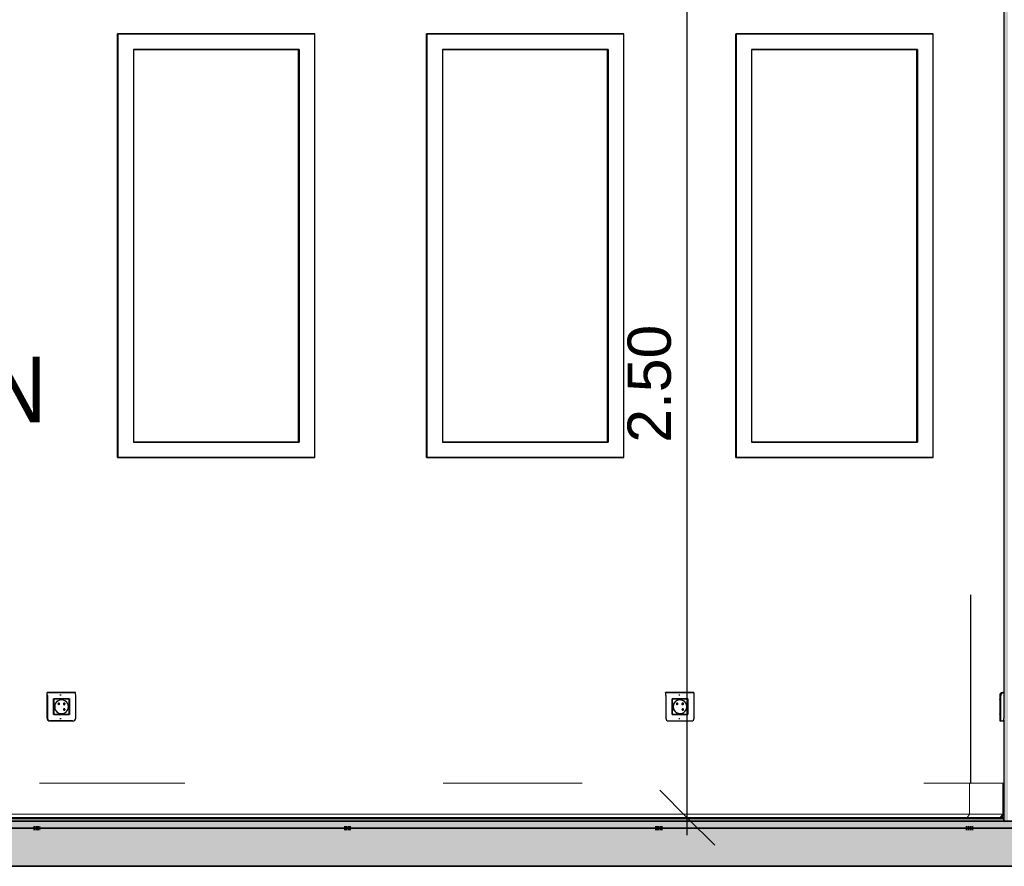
# Model space of a CAD drawing. Header units: centimetres. Extents: x -2631 to 9172, y -3616 to 502.
# Tile 22 of 36: x 3272 to 3556, y -13 to 231. Entities that reach past the tile are written whole.
import ezdxf

# ---------------------------------------------------------------- set-up
doc = ezdxf.new("R2010")
doc.units = ezdxf.units.CM
doc.linetypes.add('Tiret_2_', pattern=[0.25, 0.125, -0.125])
for name, color, linetype, lineweight in [('0-1', 7, 'Continuous', 5), ('COTGEN-50', 7, 'Continuous', 30), ('MUR', 7, 'Continuous', 25), ('MUR_C', 7, 'Continuous', 25), ('SERRU-traverse', 7, 'Continuous', 18), ('SOL', 7, 'Continuous', 25), ('SOL_C', 7, 'Continuous', 25)]:
    doc.layers.add(name, color=color, linetype=linetype, lineweight=lineweight)
for name, color, linetype, lineweight, true_color in [('A-FLOR-PATT-1', 7, 'Continuous', 25, 0x616161), ('A-FLOR-PATT-2', 7, 'Continuous', 18, 0x787878), ('A-FLOR-PATT-3', 7, 'Continuous', 25, 0x787878), ('ANNOTATIONS-2', 4, 'Tiret_2_', 100, 0x00ffff), ('COTGEN-1', 9, 'Continuous', 30, 0x808080), ('ETIQUETTE-1', 9, 'Continuous', 30, 0x808080), ('HACHURE_C-1', 7, 'Continuous', 5, 0xdadada), ('ING_ELE', 7, 'Continuous', 25, 0x7f7f7f), ('MENUISERIES-1', 9, 'Continuous', 18, 0x808080), ('MENUISERIES-2', 9, 'Continuous', 25, 0x808080), ('MENUISERIES-3', 7, 'Continuous', 25, 0x5c63b1), ('OSSATURE-4', 9, 'Continuous', 18, 0x808080), ('SERRU-1', 9, 'Continuous', 18, 0x808080)]:
    doc.layers.add(name, color=color, linetype=linetype, lineweight=lineweight, true_color=true_color)
doc.styles.add('Arial', font='arial.ttf', dxfattribs={"width": 0.9, "height": 19})
doc.styles.add('Arial_1', font='arial.ttf', dxfattribs={"height": 12.5})
doc.dimstyles.new('DRMN_COTE', dxfattribs={"dimscale": 30.48, "dimtxt": 12.753242, "dimasz": 0.520833, "dimexe": 0.164042, "dimexo": 0.0625, "dimgap": 0.032808, "dimtad": 1, "dimlfac": 0.01, "dimrnd": 0.01, "dimzin": 0, "dimdsep": 46, "dimtxsty": 'Arial_1', "dimblk1": 'OBLIQUE', "dimblk2": 'OBLIQUE', "dimsah": 1, "dimcen": 0.09, "dimdle": 0.164042, "dimazin": 0, "dimtfac": 1, "dimtdec": 4, "dimtix": 1, "dimtmove": 0, "dimatfit": 3, "dimfxl": 0.164042, "dimfxlon": 1, "dimtvp": 1, "dimtolj": 1, "dimtzin": 0, "dimarcsym": 2})

# ---------------------------------------------------------------- blocks, each defined once
blk = doc.blocks.new('XXX_VIDE FENETRE - 550-V25-Coupe AA_Lot 05_Isolation plafond')
at = {"layer": 'MENUISERIES-2'}
for p, q in [((-1499.01, 226.98), (-1442.77, 226.98)), ((-1499.01, 226.98), (-1442.77, 226.98)), ((-1498.95, 226.98), (-1499.01, 226.98)), ((-1442.17, 226.98), (-1498.95, 226.98)), ((-1498.95, 226.98), (-1498.95, 104.81)), ((-1443.56, 226.98), (-1442.77, 226.98)), ((-1442.77, 226.98), (-1442.23, 226.98)), ((-1442.17, 104.81), (-1442.17, 226.98)), ((-1494.46, 222.48), (-1494.46, 109.31)), ((-1447.26, 222.48), (-1494.46, 222.48)), ((-1494.46, 222.48), (-1446.65, 222.48)), ((-1446.65, 222.48), (-1447.26, 222.48)), ((-1446.65, 222.48), (-1446.65, 109.31)), ((-1494.46, 109.31), (-1446.65, 109.31)), ((-1447.26, 109.31), (-1494.46, 109.31)), ((-1446.65, 109.31), (-1447.26, 109.31)), ((-1499.01, 104.81), (-1444.66, 104.81)), ((-1442.77, 104.81), (-1499.01, 104.81)), ((-1499.01, 104.81), (-1498.95, 104.81)), ((-1442.77, 104.81), (-1499.01, 104.81)), ((-1498.95, 104.81), (-1442.17, 104.81)), ((-1443.67, 104.81), (-1442.77, 104.81)), ((-1442.77, 104.81), (-1442.23, 104.81))]:
    blk.add_line(p, q, dxfattribs=at)
at = {"layer": 'MENUISERIES-3'}
for p, q in [((-1447.08, 222.48), (-1494.46, 222.48)), ((-1494.46, 222.48), (-1446.94, 222.48)), ((-1446.94, 222.48), (-1447.08, 222.48)), ((-1446.94, 222.48), (-1446.94, 109.31)), ((-1446.94, 109.31), (-1494.46, 109.31)), ((-1494.46, 109.31), (-1447.08, 109.31)), ((-1447.08, 109.31), (-1446.94, 109.31))]:
    blk.add_line(p, q, dxfattribs=at)
blk = doc.blocks.new('XXX_VIDE FENETRE - 550-V26-Coupe AA_Lot 05_Isolation plafond')
at = {"layer": 'MENUISERIES-2'}
for p, q in [((-1409.82, 226.98), (-1409.92, 226.98)), ((-1409.88, 226.98), (-1353.57, 226.98)), ((-1409.88, 226.98), (-1353.57, 226.98)), ((-1353.02, 226.98), (-1409.82, 226.98)), ((-1409.82, 226.98), (-1409.82, 104.81)), ((-1354.3, 226.98), (-1353.57, 226.98)), ((-1353.57, 226.98), (-1353.07, 226.98)), ((-1353.02, 104.81), (-1353.02, 226.98)), ((-1405.34, 222.48), (-1405.34, 109.31)), ((-1358.06, 222.48), (-1405.34, 222.48)), ((-1405.34, 222.48), (-1357.5, 222.48)), ((-1357.5, 222.48), (-1358.06, 222.48)), ((-1357.5, 222.48), (-1357.5, 109.31)), ((-1405.34, 109.31), (-1357.5, 109.31)), ((-1358.06, 109.31), (-1405.34, 109.31)), ((-1357.5, 109.31), (-1358.06, 109.31)), ((-1409.92, 104.81), (-1409.82, 104.81)), ((-1409.88, 104.81), (-1355.39, 104.81)), ((-1353.57, 104.81), (-1409.88, 104.81)), ((-1353.57, 104.81), (-1409.88, 104.81)), ((-1409.82, 104.81), (-1353.02, 104.81)), ((-1354.4, 104.81), (-1353.57, 104.81)), ((-1353.57, 104.81), (-1353.07, 104.81))]:
    blk.add_line(p, q, dxfattribs=at)
at = {"layer": 'MENUISERIES-3'}
for p, q in [((-1357.89, 222.48), (-1405.34, 222.48)), ((-1405.34, 222.48), (-1357.77, 222.48)), ((-1357.77, 222.48), (-1357.89, 222.48)), ((-1357.77, 222.48), (-1357.77, 109.31)), ((-1357.77, 109.31), (-1405.34, 109.31)), ((-1405.34, 109.31), (-1357.89, 109.31)), ((-1357.89, 109.31), (-1357.77, 109.31))]:
    blk.add_line(p, q, dxfattribs=at)
blk = doc.blocks.new('XXX_VIDE FENETRE - 550-V27-Coupe AA_Lot 05_Isolation plafond')
at = {"layer": 'MENUISERIES-2'}
for p, q in [((-1320.7, 226.98), (-1264.33, 226.98)), ((-1320.7, 226.98), (-1264.33, 226.98)), ((-1263.81, 226.98), (-1320.65, 226.98)), ((-1320.65, 226.98), (-1320.65, 104.81)), ((-1265, 226.98), (-1264.33, 226.98)), ((-1264.33, 226.98), (-1263.86, 226.98)), ((-1263.81, 104.81), (-1263.81, 226.98)), ((-1316.16, 222.48), (-1316.16, 109.31)), ((-1268.81, 222.48), (-1316.16, 222.48)), ((-1316.16, 222.48), (-1268.3, 222.48)), ((-1268.3, 222.48), (-1268.81, 222.48)), ((-1268.3, 222.48), (-1268.3, 109.31)), ((-1316.16, 109.31), (-1268.3, 109.31)), ((-1268.81, 109.31), (-1316.16, 109.31)), ((-1268.3, 109.31), (-1268.81, 109.31)), ((-1320.7, 104.81), (-1266.08, 104.81)), ((-1264.33, 104.81), (-1320.7, 104.81)), ((-1264.33, 104.81), (-1320.7, 104.81)), ((-1320.65, 104.81), (-1263.81, 104.81)), ((-1265.09, 104.81), (-1264.33, 104.81)), ((-1264.33, 104.81), (-1263.86, 104.81))]:
    blk.add_line(p, q, dxfattribs=at)
at = {"layer": 'MENUISERIES-3'}
for p, q in [((-1268.66, 222.48), (-1316.16, 222.48)), ((-1316.16, 222.48), (-1268.55, 222.48)), ((-1268.55, 222.48), (-1268.66, 222.48)), ((-1268.55, 222.48), (-1268.55, 109.31)), ((-1268.55, 109.31), (-1316.16, 109.31)), ((-1316.16, 109.31), (-1268.66, 109.31)), ((-1268.66, 109.31), (-1268.55, 109.31))]:
    blk.add_line(p, q, dxfattribs=at)
blk = doc.blocks.new('Garde-corps - Garde-corps-505471-Coupe AA_Lot 05_Isolation plafond')
at = {"layer": 'SERRU-traverse'}
for p, q in [((-1521.53, 11), (-1479.59, 11)), ((-1405.08, 11), (-1365.01, 11)), ((-1266.43, 11), (-1252.98, 11)), ((-1253.27, 2.04), (-1253.27, 10.7)), ((-1243.42, 11), (-1252.98, 11)), ((-1252.98, 11), (-1243.42, 11)), ((-1243.72, 10.7), (-1243.72, 2.04)), ((-1243.42, 1.95), (-1243.42, 11)), ((-2106.11, 1), (-1254.27, 1)), ((-2106.11, 1), (-1253.65, 1)), ((-2105.8, 2.04), (-1253.27, 2.04)), ((-1254.27, 1), (-1244.77, 1)), ((-1244.67, 1.11), (-1254.18, 1.11)), ((-1253.27, 2.04), (-1243.72, 2.04)), ((-1244.77, 1), (-1244.12, 1)), ((-1244.74, 1.08), (-1244.43, 1.08)), ((-1244.74, 1.08), (-1244.6, 1.08)), ((-1244.43, 1.08), (-1244.6, 1.08)), ((-1243.72, 2.04), (-1244.43, 1.08)), ((-1244.12, 1), (-1243.42, 1.95))]:
    blk.add_line(p, q, dxfattribs=at)
at = {"layer": 'SERRU-traverse', "flags": 128}
for points in [[(-1253.27, 10.7), (-1253.26, 10.78), (-1253.23, 10.85), (-1253.19, 10.91), (-1253.14, 10.95), (-1253.09, 10.98), (-1253.03, 11), (-1252.98, 11)], [(-1243.42, 11), (-1243.48, 10.99), (-1243.55, 10.97), (-1243.6, 10.94), (-1243.65, 10.89), (-1243.69, 10.83), (-1243.71, 10.77), (-1243.72, 10.7)], [(-2104.84, 1.11), (-1580.26, 1.11), (-1254.18, 1.11)], [(-1254.27, 1), (-1254.27, 1.03), (-1254.27, 1.06), (-1254.25, 1.08), (-1254.23, 1.1), (-1254.22, 1.11), (-1254.19, 1.11)], [(-1253.94, 1.1), (-1253.61, 1.56), (-1253.27, 2.04)], [(-1244.6, 1.08), (-1244.62, 1.1), (-1244.64, 1.11), (-1244.67, 1.11), (-1244.69, 1.11), (-1244.72, 1.1), (-1244.74, 1.09), (-1244.75, 1.07), (-1244.76, 1.05), (-1244.77, 1.02), (-1244.77, 1)]]:
    blk.add_lwpolyline(points, dxfattribs=at)
blk = doc.blocks.new('B02_ARC_rvt-2-Coupe AA_Lot 05_Isolation plafond')
at = {"layer": 'A-FLOR-PATT-1'}
blk.add_hatch(color=256, dxfattribs=at).paths.add_polyline_path([(-1250.48, 0), (-1243.42, 0), (-1243.42, 0.8), (-2106.1, 0.8), (-2106.1, 0), (-1258.45, 0)])
at = {"layer": 'A-FLOR-PATT-2'}
h = blk.add_hatch(dxfattribs=at)
h.set_pattern_fill('FP_127', color=256, style=0, pattern_type=2)
h.set_pattern_definition([(45, (-0.387, -172.5), (-4.490128, 4.490128), [3.175, -3.175])])
h.paths.add_polyline_path([(-644.63, -2), (1594.47, -2), (1594.47, 0), (-2122.25, 0), (-2122.25, -2), (-676.52, -2)])
at = {"layer": 'HACHURE_C-1'}
blk.add_hatch(color=256, dxfattribs=at).paths.add_polyline_path([(-1242.51, 0), (-1242.17, 0), (-1242.17, 314.21), (-1243.42, 314.21), (-1243.42, 0)])
at = {"layer": 'MUR'}
for p, q in [((-1499.01, 226.98), (-1442.23, 226.98)), ((-1499.01, 104.81), (-1499.01, 226.98)), ((-1443.56, 226.98), (-1442.23, 226.98)), ((-1409.88, 226.98), (-1353.07, 226.98)), ((-1409.88, 104.81), (-1409.88, 226.98)), ((-1354.3, 226.98), (-1353.07, 226.98)), ((-1320.7, 226.98), (-1263.86, 226.98)), ((-1320.7, 104.81), (-1320.7, 226.98)), ((-1265, 226.98), (-1263.86, 226.98)), ((-1442.23, 104.81), (-1499.01, 104.81)), ((-1499.01, 104.81), (-1443.66, 104.81)), ((-1442.23, 104.81), (-1443.66, 104.81)), ((-1353.07, 104.81), (-1409.88, 104.81)), ((-1409.88, 104.81), (-1354.39, 104.81)), ((-1353.07, 104.81), (-1354.39, 104.81)), ((-1263.86, 104.81), (-1320.7, 104.81)), ((-1320.7, 104.81), (-1265.08, 104.81)), ((-1263.86, 104.81), (-1265.08, 104.81)), ((-1252.98, 65.25), (-1252.98, 11)), ((-1252.98, 0), (-1243.42, 0))]:
    blk.add_line(p, q, dxfattribs=at)
at = {"layer": 'MUR', "flags": 128}
for points in [[(-1252.98, 0), (-1378.18, 0), (-1503.29, 0), (-1628.29, 0), (-1753.18, 0), (-1877.94, 0), (-2002.58, 0), (-2127.06, 0)], [(-1766.81, 0), (-1646.79, 0), (-1521.9, 0), (-1516.87, 0)], [(-1511.44, 0), (-1396.9, 0), (-1271.81, 0), (-1158.53, 0)], [(-806.26, 0), (-915.64, 0), (-1024.97, 0), (-1134.26, 0), (-1243.5, 0)]]:
    blk.add_lwpolyline(points, dxfattribs=at)
at = {"layer": 'MUR_C'}
for p, q in [((-1243.42, 314.21), (-1243.42, 37.09)), ((-1243.42, 29.13), (-1243.42, 0)), ((-1243.42, 0), (-1233.91, 0))]:
    blk.add_line(p, q, dxfattribs=at)
at = {"layer": 'SOL'}
for p, q in [((-1509.4, 0), (-2129.58, 0)), ((-2127.06, 0), (-1252.98, 0)), ((-1440.76, 0.8), (-1940.09, 0.8)), ((-1940.09, 0.8), (-1440.76, 0.8)), ((-1440.76, 1), (-1940.04, 1)), ((-1249.04, 0), (-1499.44, 0)), ((-1315.88, 0.8), (-1440.51, 0.8)), ((-1440.51, 0.8), (-1315.88, 0.8)), ((-1315.95, 1), (-1440.45, 1)), ((-1252.98, 1), (-1315.64, 1)), ((-1252.98, 0.8), (-1315.63, 0.8)), ((-1315.63, 0.8), (-1252.98, 0.8)), ((-1243.5, 0), (-806.26, 0)), ((-1233.91, 0), (-1243.5, 0)), ((-2137.99, -2), (-69.28, -2))]:
    blk.add_line(p, q, dxfattribs=at)
at = {"layer": 'SOL_C'}
for p, q in [((1594.47, 0), (-2122.25, 0)), ((-1243.42, 1), (-2106.1, 1)), ((-1243.42, 0.8), (-2106.1, 0.8)), ((-2106.1, 0.8), (-1243.42, 0.8)), ((-2106.1, 0), (-1243.42, 0)), ((-1243.42, 0.8), (-1243.42, 1)), ((-1243.42, 0), (-1243.42, 0.8)), ((-2122.25, -2), (1594.47, -2))]:
    blk.add_line(p, q, dxfattribs=at)
at = {"layer": 'MENUISERIES-1'}
for name in ['XXX_VIDE FENETRE - 550-V25-Coupe AA_Lot 05_Isolation plafond', 'XXX_VIDE FENETRE - 550-V26-Coupe AA_Lot 05_Isolation plafond', 'XXX_VIDE FENETRE - 550-V27-Coupe AA_Lot 05_Isolation plafond']:
    blk.add_blockref(name, (0, 0), dxfattribs=at)
at = {"layer": 'SERRU-1'}
blk.add_blockref('Garde-corps - Garde-corps-505471-Coupe AA_Lot 05_Isolation plafond', (0, 0), dxfattribs=at)
blk = doc.blocks.new('B02_DC_STR_rvt-2-Coupe AA_Lot 05_Isolation plafond')
at = {"layer": 'A-FLOR-PATT-3'}
blk.add_hatch(color=256, dxfattribs=at).paths.add_polyline_path([(-2156.27, -13), (1660.55, -13), (1660.55, -8.88), (1647.97, -8.88), (1647.97, -2), (-2175.78, -2), (-2175.78, -8.88), (-2188.37, -8.88), (-2188.37, -13), (-2175.78, -13)])
at = {"layer": 'ANNOTATIONS-2'}
for p, q in [((-1523.22, -2), (-1521.25, -2)), ((-1433.64, -2), (-1431.6, -2)), ((-1344, -2), (-1341.89, -2)), ((-1254.33, -2), (-1252.15, -2))]:
    blk.add_line(p, q, dxfattribs=at)
at = {"layer": 'MUR'}
for p, q in [((-2150.81, -13), (1649.68, -13)), ((1645.3, -13), (-2146.43, -13))]:
    blk.add_line(p, q, dxfattribs=at)
at = {"layer": 'OSSATURE-4'}
for p, q in [((-1533.87, -2), (-1516.45, -2)), ((-1522.79, -2), (-1523.21, -2)), ((-1516.45, -2), (-1522.79, -2)), ((-1522.78, -2), (-1516.87, -2)), ((-1521.28, -2), (-1522.78, -2)), ((-1516.87, -2), (-1499.44, -2)), ((-1512.03, -2), (-1499.44, -2)), ((-1444.66, -2), (-1427.23, -2)), ((-1444.66, -2), (-1441.87, -2)), ((-1433.14, -2), (-1433.63, -2)), ((-1427.23, -2), (-1433.14, -2)), ((-1433.12, -2), (-1427.64, -2)), ((-1431.63, -2), (-1433.12, -2)), ((-1427.64, -2), (-1410.2, -2)), ((-1422.44, -2), (-1410.2, -2)), ((-1355.39, -2), (-1337.95, -2)), ((-1355.39, -2), (-1352.25, -2)), ((-1343.43, -2), (-1343.99, -2)), ((-1337.95, -2), (-1343.43, -2)), ((-1343.42, -2), (-1338.37, -2)), ((-1341.92, -2), (-1343.42, -2)), ((-1338.37, -2), (-1320.92, -2)), ((-1332.81, -2), (-1320.92, -2)), ((-1266.08, -2), (-1248.63, -2)), ((-1266.08, -2), (-1262.58, -2)), ((-1253.68, -2), (-1254.32, -2)), ((-1248.63, -2), (-1253.68, -2)), ((-1253.67, -2), (-1249.05, -2)), ((-1252.17, -2), (-1253.67, -2)), ((-1249.05, -2), (-1231.59, -2))]:
    blk.add_line(p, q, dxfattribs=at)
at = {"layer": 'SOL'}
for p, q in [((-1522.74, -2), (-1523.21, -2)), ((-1521.25, -2), (-1522.74, -2)), ((-1433.09, -2), (-1433.63, -2)), ((-1431.6, -2), (-1433.09, -2)), ((-1343.39, -2), (-1343.99, -2)), ((-1341.89, -2), (-1343.39, -2)), ((-1253.64, -2), (-1254.32, -2)), ((-1252.15, -2), (-1253.64, -2)), ((-2219.04, -13), (1690.2, -13))]:
    blk.add_line(p, q, dxfattribs=at)
at = {"layer": 'SOL_C'}
for p, q in [((1647.97, -2), (-2175.78, -2)), ((-2123.96, -13), (1590.97, -13))]:
    blk.add_line(p, q, dxfattribs=at)
blk = doc.blocks.new('Legrand_Batibox_cloison_sèche_prof_40_1_poste_2_mod_080041 - Legrand_Batibox_cloison_sèche_prof_40_1_poste_2_mod_080041-676768-Coupe AA_Lot 05_Isolation plafond')
at = {"layer": 'ING_ELE'}
for p, q in [((-1336.88, 36.35), (-1337.18, 36.35)), ((-1337.18, 29.65), (-1336.88, 29.65))]:
    blk.add_line(p, q, dxfattribs=at)
blk = doc.blocks.new('Legrand_Mosaic_plaque_2_mod_blanc_antimicrobien_078722L - Legrand_Mosaic_plaque_2_mod_blanc_antimicrobien_078722L-739385-Coupe AA_Lot 05_Isolation plafond')
at = {"layer": 'ING_ELE'}
for p, q in [((-1332.79, 37.1), (-1340.97, 37.1)), ((-1340.97, 37.1), (-1332.79, 37.1)), ((-1340.9, 36.25), (-1340.9, 29.7)), ((-1339.07, 35.28), (-1334.54, 35.28)), ((-1339.07, 30.73), (-1339.07, 35.28)), ((-1334.6, 35.28), (-1334.54, 35.28)), ((-1334.54, 35.28), (-1334.54, 30.73)), ((-1332.72, 29.7), (-1332.72, 36.25)), ((-1340.17, 28.9), (-1340.1, 28.9)), ((-1340.1, 28.9), (-1333.52, 28.9)), ((-1334.54, 30.73), (-1339.07, 30.73)), ((-1334.54, 30.73), (-1334.6, 30.73))]:
    blk.add_line(p, q, dxfattribs=at)
for centre, major_axis, ratio, start_param, end_param in [((-1340.97, 36.25), (0, 0.85), 0.076169, 4.712389, 6.283185), ((-1332.79, 36.25), (0, 0.85), 0.076169, 4.712389, 6.283185), ((-1340.1, 29.7), (0, 0.8), 0.997095, 1.570796, 3.141593), ((-1333.52, 29.7), (0, 0.8), 0.997095, 3.141593, 4.712389)]:
    blk.add_ellipse(centre, major_axis=major_axis, ratio=ratio, start_param=start_param, end_param=end_param, dxfattribs=at)
blk = doc.blocks.new('Legrand_Mosaic_link_prise_2P_T_FB_surface_2_mod_blanc_077145L - Legrand_Mosaic_link_prise_2P_T_FB_surface_2_mod_blanc_077145L-682338-Coupe AA_Lot 05_Isolation plafond')
at = {"layer": 'ING_ELE'}
for p, q in [((-1339.11, 35.25), (-1339.05, 35.25)), ((-1334.57, 35.25), (-1339.05, 35.25)), ((-1339.05, 35.25), (-1339.05, 30.75)), ((-1336.81, 34.98), (-1336.82, 34.98)), ((-1334.57, 35.25), (-1334.63, 35.25)), ((-1334.57, 30.75), (-1334.57, 35.25)), ((-1336.02, 34.02), (-1336.07, 34.02)), ((-1336.07, 33.6), (-1336.02, 33.6)), ((-1339.11, 30.75), (-1339.05, 30.75)), ((-1339.05, 30.75), (-1334.57, 30.75)), ((-1336.82, 31.02), (-1336.81, 31.02)), ((-1334.63, 30.75), (-1334.57, 30.75))]:
    blk.add_line(p, q, dxfattribs=at)
at = {"layer": 'ING_ELE', "flags": 128}
for points in [[(-1335.81, 33.81), (-1335.81, 33.82), (-1335.81, 33.83), (-1335.81, 33.84), (-1335.81, 33.84), (-1335.81, 33.85), (-1335.82, 33.86), (-1335.82, 33.87), (-1335.82, 33.88), (-1335.82, 33.88), (-1335.83, 33.89), (-1335.83, 33.9), (-1335.83, 33.91), (-1335.84, 33.91), (-1335.84, 33.92), (-1335.85, 33.93), (-1335.85, 33.94), (-1335.86, 33.94), (-1335.86, 33.95), (-1335.87, 33.95), (-1335.87, 33.96), (-1335.88, 33.97), (-1335.89, 33.97), (-1335.89, 33.98), (-1335.9, 33.98), (-1335.91, 33.99), (-1335.91, 33.99), (-1335.92, 34), (-1335.93, 34), (-1335.94, 34), (-1335.94, 34.01), (-1335.95, 34.01), (-1335.96, 34.01), (-1335.97, 34.01), (-1335.98, 34.02), (-1335.98, 34.02), (-1335.99, 34.02), (-1336, 34.02), (-1336.01, 34.02), (-1336.02, 34.02), (-1336.02, 34.02)], [(-1336.02, 33.6), (-1336.01, 33.6), (-1336, 33.6), (-1335.99, 33.6), (-1335.99, 33.6), (-1335.98, 33.6), (-1335.97, 33.61), (-1335.96, 33.61), (-1335.95, 33.61), (-1335.95, 33.61), (-1335.94, 33.62), (-1335.93, 33.62), (-1335.92, 33.62), (-1335.92, 33.63), (-1335.91, 33.63), (-1335.9, 33.64), (-1335.89, 33.64), (-1335.89, 33.65), (-1335.88, 33.65), (-1335.87, 33.66), (-1335.87, 33.66), (-1335.86, 33.67), (-1335.86, 33.68), (-1335.85, 33.68), (-1335.85, 33.69), (-1335.84, 33.7), (-1335.84, 33.7), (-1335.83, 33.71), (-1335.83, 33.72), (-1335.83, 33.73), (-1335.82, 33.73), (-1335.82, 33.74), (-1335.82, 33.75), (-1335.82, 33.76), (-1335.81, 33.77), (-1335.81, 33.77), (-1335.81, 33.78), (-1335.81, 33.79), (-1335.81, 33.8), (-1335.81, 33.81), (-1335.81, 33.81)]]:
    blk.add_lwpolyline(points, dxfattribs=at)
at = {"layer": 'ING_ELE'}
for centre, major_axis, start_param, end_param in [((-1336.81, 33), (0, 2), 4.712389, 7.853982), ((-1336.82, 33), (0, 1.98), 0.785398, 1.570796), ((-1336.81, 33), (0, 1.98), 4.712389, 7.853982), ((-1336.82, 33), (0, 1.98), 5.759587, 7.040326), ((-1336.87, 33), (0, 2), 5.759587, 6.267731), ((-1336.81, 33), (0, 2), 1.570796, 4.712389), ((-1336.82, 33), (0, 1.98), 1.570796, 2.356194), ((-1336.81, 33), (0, 1.98), 1.570796, 4.712389), ((-1336.82, 33), (0, 1.98), 2.384452, 3.665191), ((-1337.61, 33.81), (0, 0.22), 4.712389, 7.853982), ((-1337.61, 33.81), (0, 0.22), 1.570796, 4.712389), ((-1337.62, 33.81), (0, 0.22), 4.712389, 4.974188), ((-1337.62, 33.81), (0, 0.22), 4.45059, 4.712389), ((-1336.87, 33), (0, 2), 3.157047, 3.665191), ((-1336.07, 33.81), (0, 0.21), 4.712389, 7.420692), ((-1336.07, 33.81), (0, 0.21), 1.98933, 4.712389), ((-1336.01, 33.81), (0, 0.22), 4.712389, 7.853982), ((-1336.01, 33.81), (0, 0.22), 1.570796, 4.712389), ((-1336.01, 32.2), (0, 0.22), 4.712389, 7.853982), ((-1336.01, 32.2), (0, 0.22), 1.570796, 4.712389), ((-1336.02, 33.81), (0, 0.22), 4.712389, 4.974188), ((-1336.02, 33.81), (0, 0.22), 4.45059, 4.712389), ((-1336.02, 32.2), (0, 0.22), 4.712389, 4.974188), ((-1336.02, 32.2), (0, 0.22), 4.45059, 4.712389)]:
    blk.add_ellipse(centre, major_axis=major_axis, ratio=0.997095, start_param=start_param, end_param=end_param, dxfattribs=at)
blk = doc.blocks.new('Legrand_Batibox_cloison_sèche_prof_40_1_poste_2_mod_080041 - Legrand_Batibox_cloison_sèche_prof_40_1_poste_2_mod_080041-V86-Coupe AA_Lot 05_Isolation plafond')
at = {"layer": 'ING_ELE'}
for p, q in [((-1515.27, 36.35), (-1515.63, 36.35)), ((-1515.63, 29.65), (-1515.27, 29.65))]:
    blk.add_line(p, q, dxfattribs=at)
blk = doc.blocks.new('Legrand_Mosaic_plaque_2_mod_blanc_antimicrobien_078722L - Legrand_Mosaic_plaque_2_mod_blanc_antimicrobien_078722L-V87-Coupe AA_Lot 05_Isolation plafond')
at = {"layer": 'ING_ELE'}
for p, q in [((-1511.18, 37.1), (-1519.35, 37.1)), ((-1519.35, 37.1), (-1511.18, 37.1)), ((-1519.35, 29.7), (-1519.35, 37.1)), ((-1519.27, 36.25), (-1519.27, 29.7)), ((-1517.45, 35.28), (-1512.92, 35.28)), ((-1517.45, 30.73), (-1517.45, 35.28)), ((-1512.99, 35.28), (-1512.92, 35.28)), ((-1512.92, 35.28), (-1512.92, 30.73)), ((-1511.1, 29.7), (-1511.1, 36.25)), ((-1518.55, 28.9), (-1518.47, 28.9)), ((-1511.98, 28.9), (-1518.55, 28.9)), ((-1518.47, 28.9), (-1511.9, 28.9)), ((-1512.92, 30.73), (-1517.45, 30.73)), ((-1512.92, 30.73), (-1512.99, 30.73))]:
    blk.add_line(p, q, dxfattribs=at)
for centre, major_axis, ratio, start_param, end_param in [((-1519.35, 36.25), (0, 0.85), 0.091059, 4.712389, 6.283185), ((-1511.18, 36.25), (0, 0.85), 0.091059, 4.712389, 6.283185), ((-1518.55, 29.7), (0, 0.8), 0.995845, 1.570796, 3.141593), ((-1518.47, 29.7), (0, 0.8), 0.995845, 1.570796, 3.141593), ((-1511.9, 29.7), (0, 0.8), 0.995845, 3.141593, 4.712389)]:
    blk.add_ellipse(centre, major_axis=major_axis, ratio=ratio, start_param=start_param, end_param=end_param, dxfattribs=at)
blk = doc.blocks.new('Legrand_Mosaic_link_prise_2P_T_FB_surface_2_mod_blanc_077145L - Legrand_Mosaic_link_prise_2P_T_FB_surface_2_mod_blanc_077145L-V88-Coupe AA_Lot 05_Isolation plafond')
at = {"layer": 'ING_ELE'}
for p, q in [((-1512.94, 35.25), (-1517.42, 35.25)), ((-1517.42, 35.25), (-1517.42, 30.75)), ((-1515.18, 34.98), (-1515.2, 34.98)), ((-1512.94, 35.25), (-1513.02, 35.25)), ((-1512.94, 30.75), (-1512.94, 35.25)), ((-1514.4, 34.02), (-1514.45, 34.02)), ((-1514.45, 33.6), (-1514.4, 33.6)), ((-1517.42, 30.75), (-1512.94, 30.75)), ((-1515.2, 31.02), (-1515.18, 31.02)), ((-1513.02, 30.75), (-1512.94, 30.75))]:
    blk.add_line(p, q, dxfattribs=at)
at = {"layer": 'ING_ELE', "flags": 128}
for points in [[(-1514.19, 33.81), (-1514.19, 33.82), (-1514.19, 33.83), (-1514.19, 33.84), (-1514.19, 33.84), (-1514.19, 33.85), (-1514.19, 33.86), (-1514.2, 33.87), (-1514.2, 33.88), (-1514.2, 33.88), (-1514.2, 33.89), (-1514.21, 33.9), (-1514.21, 33.91), (-1514.22, 33.91), (-1514.22, 33.92), (-1514.22, 33.93), (-1514.23, 33.94), (-1514.23, 33.94), (-1514.24, 33.95), (-1514.25, 33.95), (-1514.25, 33.96), (-1514.26, 33.97), (-1514.26, 33.97), (-1514.27, 33.98), (-1514.28, 33.98), (-1514.28, 33.99), (-1514.29, 33.99), (-1514.3, 34), (-1514.31, 34), (-1514.31, 34), (-1514.32, 34.01), (-1514.33, 34.01), (-1514.34, 34.01), (-1514.35, 34.01), (-1514.35, 34.02), (-1514.36, 34.02), (-1514.37, 34.02), (-1514.38, 34.02), (-1514.39, 34.02), (-1514.4, 34.02), (-1514.4, 34.02)], [(-1514.4, 33.6), (-1514.39, 33.6), (-1514.38, 33.6), (-1514.37, 33.6), (-1514.36, 33.6), (-1514.36, 33.6), (-1514.35, 33.61), (-1514.34, 33.61), (-1514.33, 33.61), (-1514.32, 33.61), (-1514.32, 33.62), (-1514.31, 33.62), (-1514.3, 33.62), (-1514.29, 33.63), (-1514.29, 33.63), (-1514.28, 33.64), (-1514.27, 33.64), (-1514.27, 33.65), (-1514.26, 33.65), (-1514.25, 33.66), (-1514.25, 33.66), (-1514.24, 33.67), (-1514.24, 33.68), (-1514.23, 33.68), (-1514.23, 33.69), (-1514.22, 33.7), (-1514.22, 33.7), (-1514.21, 33.71), (-1514.21, 33.72), (-1514.2, 33.73), (-1514.2, 33.73), (-1514.2, 33.74), (-1514.2, 33.75), (-1514.19, 33.76), (-1514.19, 33.77), (-1514.19, 33.77), (-1514.19, 33.78), (-1514.19, 33.79), (-1514.19, 33.8), (-1514.19, 33.81), (-1514.19, 33.81)]]:
    blk.add_lwpolyline(points, dxfattribs=at)
at = {"layer": 'ING_ELE'}
for centre, major_axis, start_param, end_param in [((-1515.18, 33), (0, 2), 4.712389, 7.853982), ((-1515.2, 33), (0, 1.98), 5.759587, 7.853982), ((-1515.18, 33), (0, 1.98), 4.712389, 7.853982), ((-1515.26, 33), (0, 2), 6.021386, 6.264687), ((-1515.2, 33), (0, 1.98), 1.570796, 3.665191), ((-1515.18, 33), (0, 2), 1.570796, 4.712389), ((-1515.18, 33), (0, 1.98), 1.570796, 4.712389), ((-1515.99, 33.81), (0, 0.22), 4.712389, 7.853982), ((-1515.99, 33.81), (0, 0.22), 1.570796, 4.712389), ((-1516, 33.81), (0, 0.22), 4.712389, 4.974188), ((-1516, 33.81), (0, 0.22), 4.45059, 4.712389), ((-1514.45, 33.81), (0, 0.21), 0.041809, 0.973548), ((-1514.45, 33.81), (0, 0.21), 2.178479, 3.074594), ((-1514.38, 33.81), (0, 0.22), 4.712389, 7.853982), ((-1514.38, 33.81), (0, 0.22), 1.570796, 4.712389), ((-1514.38, 32.2), (0, 0.22), 4.712389, 7.853982), ((-1514.38, 32.2), (0, 0.22), 1.570796, 4.712389), ((-1514.45, 33.81), (0, 0.21), 4.902137, 6.265868), ((-1514.45, 33.81), (0, 0.21), 3.169344, 4.567014), ((-1514.39, 33.81), (0, 0.22), 4.712389, 4.974188), ((-1514.39, 33.81), (0, 0.22), 4.45059, 4.712389), ((-1514.39, 32.2), (0, 0.22), 4.712389, 4.974188), ((-1514.39, 32.2), (0, 0.22), 4.45059, 4.712389), ((-1515.26, 33), (0, 2), 3.160091, 3.403392)]:
    blk.add_ellipse(centre, major_axis=major_axis, ratio=0.995845, start_param=start_param, end_param=end_param, dxfattribs=at)
blk = doc.blocks.new('Legrand_Mosaic_plaque_2_mod_blanc_antimicrobien_078722L - Legrand_Mosaic_plaque_2_mod_blanc_antimicrobien_078722L-V98-Coupe AA_Lot 05_Isolation plafond')
at = {"layer": 'ING_ELE'}
for p, q in [((-1243.41, 37.1), (-1243.73, 37.1)), ((-1243.73, 37.1), (-1243.42, 37.1)), ((-1243.41, 37.1), (-1243.41, 29.7)), ((-1244.58, 36.25), (-1244.58, 29.7)), ((-1244.51, 35.28), (-1244.33, 35.28)), ((-1244.51, 35.28), (-1244.33, 35.28)), ((-1244.51, 35.03), (-1244.51, 35.12)), ((-1244.33, 35.28), (-1244.33, 30.73)), ((-1244.26, 29.7), (-1244.26, 36.25)), ((-1244.55, 28.9), (-1244.29, 28.9)), ((-1244.51, 30.89), (-1244.51, 30.98)), ((-1244.33, 30.73), (-1244.51, 30.73)), ((-1244.51, 30.73), (-1244.33, 30.73)), ((-1244.29, 28.9), (-1243.44, 28.9)), ((-1243.44, 28.9), (-1243.7, 28.9))]:
    blk.add_line(p, q, dxfattribs=at)
for centre, major_axis, ratio, start_param, end_param in [((-1243.73, 36.25), (0, 0.85), 0.999223, 0, 1.570796), ((-1243.41, 36.25), (0, 0.85), 0.999223, 0, 1.570796), ((-1244.55, 29.7), (0, 0.8), 0.03941, 1.570796, 3.141593), ((-1244.29, 29.7), (0, 0.8), 0.03941, 3.141593, 4.712389), ((-1243.44, 29.7), (0, 0.8), 0.03941, 3.141593, 3.877144), ((-1243.44, 29.7), (0, 0.8), 0.03941, 3.926991, 4.712389)]:
    blk.add_ellipse(centre, major_axis=major_axis, ratio=ratio, start_param=start_param, end_param=end_param, dxfattribs=at)
blk = doc.blocks.new('Legrand_Mosaic_link_prise_2P_T_FB_surface_2_mod_blanc_077145L - Legrand_Mosaic_link_prise_2P_T_FB_surface_2_mod_blanc_077145L-V99-Coupe AA_Lot 05_Isolation plafond')
at = {"layer": 'ING_ELE'}
for p, q in [((-1244.38, 35.25), (-1244.56, 35.25)), ((-1244.56, 35.25), (-1244.56, 30.75)), ((-1244.33, 35.25), (-1244.56, 35.25)), ((-1244.38, 34.98), (-1244.47, 34.98)), ((-1244.38, 30.75), (-1244.38, 35.25)), ((-1244.56, 30.75), (-1244.38, 30.75)), ((-1244.33, 30.75), (-1244.56, 30.75)), ((-1244.47, 31.02), (-1244.38, 31.02))]:
    blk.add_line(p, q, dxfattribs=at)
at = {"layer": 'ING_ELE', "flags": 128}
for points in [[(-1244.43, 33.9), (-1244.44, 33.88), (-1244.45, 33.86), (-1244.45, 33.85), (-1244.45, 33.84), (-1244.45, 33.84), (-1244.45, 33.84), (-1244.45, 33.83), (-1244.45, 33.83), (-1244.45, 33.83), (-1244.45, 33.83), (-1244.46, 33.82), (-1244.46, 33.82), (-1244.46, 33.82), (-1244.46, 33.82), (-1244.46, 33.82), (-1244.46, 33.82), (-1244.46, 33.82), (-1244.46, 33.82), (-1244.46, 33.82), (-1244.46, 33.82), (-1244.46, 33.82), (-1244.46, 33.82), (-1244.46, 33.82), (-1244.46, 33.82), (-1244.46, 33.81), (-1244.46, 33.81), (-1244.46, 33.81), (-1244.46, 33.81), (-1244.46, 33.81), (-1244.46, 33.81), (-1244.46, 33.81), (-1244.46, 33.81), (-1244.46, 33.81), (-1244.46, 33.81), (-1244.46, 33.81), (-1244.46, 33.81), (-1244.46, 33.81)], [(-1244.43, 33.72), (-1244.44, 33.75), (-1244.45, 33.76), (-1244.45, 33.77), (-1244.45, 33.78), (-1244.45, 33.78), (-1244.45, 33.79), (-1244.45, 33.79), (-1244.45, 33.79), (-1244.45, 33.79), (-1244.45, 33.79), (-1244.46, 33.8), (-1244.46, 33.8), (-1244.46, 33.8), (-1244.46, 33.8), (-1244.46, 33.8), (-1244.46, 33.8), (-1244.46, 33.8), (-1244.46, 33.8), (-1244.46, 33.8), (-1244.46, 33.8), (-1244.46, 33.8), (-1244.46, 33.8), (-1244.46, 33.81), (-1244.46, 33.81), (-1244.46, 33.81), (-1244.46, 33.81), (-1244.46, 33.81), (-1244.46, 33.81), (-1244.46, 33.81), (-1244.46, 33.81), (-1244.46, 33.81), (-1244.46, 33.81), (-1244.46, 33.81), (-1244.46, 33.81), (-1244.46, 33.81), (-1244.46, 33.81), (-1244.46, 33.81)]]:
    blk.add_lwpolyline(points, dxfattribs=at)
at = {"layer": 'ING_ELE'}
for centre, major_axis, start_param, end_param in [((-1244.47, 33), (0, 2), 4.712389, 7.853982), ((-1244.47, 33), (0, 1.98), 5.782511, 7.853982), ((-1244.47, 33), (0, 1.98), 5.509554, 5.759587), ((-1244.47, 33), (0, 1.98), 5.242372, 5.497787), ((-1244.47, 33), (0, 2), 1.570796, 4.712389), ((-1244.47, 33), (0, 1.98), 1.570796, 3.642267), ((-1244.5, 33.81), (0, 0.22), 6.021386, 7.853982), ((-1244.5, 33.81), (0, 0.22), 1.570796, 3.665191), ((-1244.5, 33.81), (0, 0.22), 4.712389, 5.235988), ((-1244.5, 33.81), (0, 0.22), 3.926991, 4.712389), ((-1244.43, 33.81), (0, 0.22), 4.712389, 7.853982), ((-1244.43, 33.81), (0, 0.22), 1.570796, 3.403392), ((-1244.43, 32.2), (0, 0.22), 6.021386, 7.853982), ((-1244.43, 32.2), (0, 0.22), 1.570796, 4.712389), ((-1244.43, 33.81), (0, 0.22), 4.45059, 4.712389), ((-1244.43, 32.2), (0, 0.22), 4.712389, 4.974188), ((-1244.47, 33), (0, 1.98), 3.665191, 3.915224), ((-1244.47, 33), (0, 1.98), 3.926991, 4.182406), ((-1244.47, 33), (0, 1.98), 4.712389, 5.235988), ((-1244.47, 33), (0, 1.98), 4.18879, 4.712389)]:
    blk.add_ellipse(centre, major_axis=major_axis, ratio=0.03941, start_param=start_param, end_param=end_param, dxfattribs=at)
blk = doc.blocks.new('B02_ELE_rvt-1-Coupe AA_Lot 05_Isolation plafond')
at = {"layer": 'ING_ELE'}
for name in ['Legrand_Mosaic_plaque_2_mod_blanc_antimicrobien_078722L - Legrand_Mosaic_plaque_2_mod_blanc_antimicrobien_078722L-V87-Coupe AA_Lot 05_Isolation plafond', 'Legrand_Mosaic_plaque_2_mod_blanc_antimicrobien_078722L - Legrand_Mosaic_plaque_2_mod_blanc_antimicrobien_078722L-739385-Coupe AA_Lot 05_Isolation plafond', 'Legrand_Mosaic_plaque_2_mod_blanc_antimicrobien_078722L - Legrand_Mosaic_plaque_2_mod_blanc_antimicrobien_078722L-V98-Coupe AA_Lot 05_Isolation plafond', 'Legrand_Mosaic_link_prise_2P_T_FB_surface_2_mod_blanc_077145L - Legrand_Mosaic_link_prise_2P_T_FB_surface_2_mod_blanc_077145L-V88-Coupe AA_Lot 05_Isolation plafond', 'Legrand_Batibox_cloison_sèche_prof_40_1_poste_2_mod_080041 - Legrand_Batibox_cloison_sèche_prof_40_1_poste_2_mod_080041-V86-Coupe AA_Lot 05_Isolation plafond', 'Legrand_Mosaic_link_prise_2P_T_FB_surface_2_mod_blanc_077145L - Legrand_Mosaic_link_prise_2P_T_FB_surface_2_mod_blanc_077145L-682338-Coupe AA_Lot 05_Isolation plafond', 'Legrand_Batibox_cloison_sèche_prof_40_1_poste_2_mod_080041 - Legrand_Batibox_cloison_sèche_prof_40_1_poste_2_mod_080041-676768-Coupe AA_Lot 05_Isolation plafond', 'Legrand_Mosaic_link_prise_2P_T_FB_surface_2_mod_blanc_077145L - Legrand_Mosaic_link_prise_2P_T_FB_surface_2_mod_blanc_077145L-V99-Coupe AA_Lot 05_Isolation plafond']:
    blk.add_blockref(name, (0, 0), dxfattribs=at)
blk = doc.blocks.new('DIMBLOCK1-Coupe AA_Lot 05_Isolation plafond')
at = {"layer": 'COTGEN-50', "color": 8, "true_color": 0x808080}
for p, q in [((3464.15, 251), (3456.21, 258.94)), ((3464.15, -4), (3464.15, 256)), ((3464.15, 251), (3459.15, 251)), ((3464.15, 251), (3472.09, 243.06)), ((3464.15, 251), (3469.15, 251)), ((3464.15, 1), (3456.21, 8.94)), ((3464.15, 1), (3459.15, 1)), ((3464.15, 1), (3472.09, -6.94)), ((3464.15, 1), (3469.15, 1))]:
    blk.add_line(p, q, dxfattribs=at)
at = {"layer": 'COTGEN-50', "color": 0, "insert": (3446.92, 109.13), "char_height": 12.5, "width": 40.4965, "attachment_point": 1, "rotation": 90, "line_spacing_factor": 0.941778, "style": 'Arial_1'}
blk.add_mtext('2.50', dxfattribs=at)
blk = doc.blocks.new('_Oblique')
at = {"color": 0, "linetype": 'ByBlock', "lineweight": -2}
blk.add_line((-0.5, -0.5), (0.5, 0.5), dxfattribs=at)

msp = doc.modelspace()

# ---------------------------------------------------------------- block references
at = {"layer": '0-1'}
for name in ['B02_DC_STR_rvt-2-Coupe AA_Lot 05_Isolation plafond', 'B02_ARC_rvt-2-Coupe AA_Lot 05_Isolation plafond', 'B02_ELE_rvt-1-Coupe AA_Lot 05_Isolation plafond']:
    msp.add_blockref(name, (4798.856, 0), dxfattribs=at)

# ---------------------------------------------------------------- texts
at = {"layer": 'ETIQUETTE-1', "insert": (3048.325, 133.96), "char_height": 19, "width": 278.14548, "attachment_point": 1, "style": 'Arial'}
msp.add_mtext('SALLE DE REUNION', dxfattribs=at)

# ---------------------------------------------------------------- dimensions: what is measured, and where the dimension line sits
at = {"layer": 'COTGEN-1'}
dim = msp.add_linear_dim(base=(3464.152, 251), p1=(3459.152, 1), p2=(3459.152, 251), angle=90, dimstyle='DRMN_COTE', override={"dimpost": '<>', "dimfxl": 250}, dxfattribs=at)
dim.commit()
dim.dimension.update_dxf_attribs({"geometry": 'DIMBLOCK1-Coupe AA_Lot 05_Isolation plafond', "text_midpoint": (3456.77, 126)})

doc.saveas('drawing.dxf')
